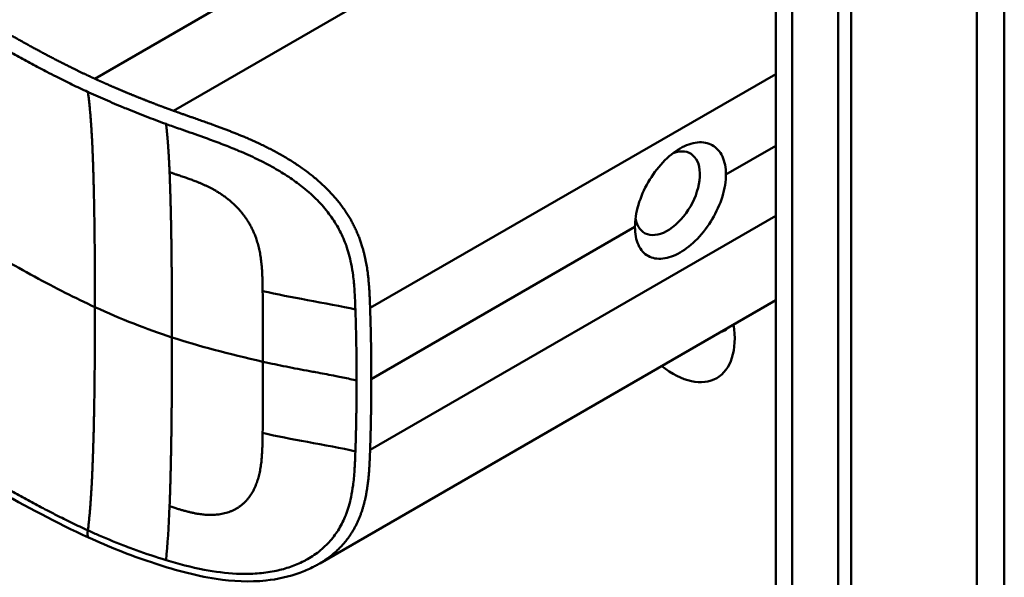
# Model space of a CAD drawing. Header units: millimetres. Extents: x 20 to 833, y 20 to 574.
# Tile 5 of 26: x 219 to 240, y 92 to 104. Entities that reach past the tile are written whole.
import ezdxf

# ---------------------------------------------------------------- set-up
doc = ezdxf.new("R2010")
doc.units = ezdxf.units.MM
doc.header["$LTSCALE"] = 2
doc.layers.add('Sichtbare Kanten(DIN)', color=7, linetype='Continuous', lineweight=50)
doc.layers.add('Sichtbare tangentiale Kanten(DIN)', color=7, linetype='Continuous', lineweight=50)

msp = doc.modelspace()

# ---------------------------------------------------------------- linework, layer by layer
at = {"layer": 'Sichtbare Kanten(DIN)'}
for p, q in [((235.3351, 58.9826), (235.3351, 120.8506)), ((236.9509, 120.2741), (236.9509, 57.753)), ((236.6765, 57.5946), (236.6765, 120.1157)), ((225.5287, 100.0553), (225.5287, 100.0553)), ((235.3351, 97.4866), (225.567, 91.847)), ((223.6666, 92.9648), (223.6666, 92.9656))]:
    msp.add_line(p, q, dxfattribs=at)
for centre, major_axis, start_param, end_param in [((233.0161, 99.7826), (0.4917, 0.8516), 2.5403847, 6.8889408), ((233.141, 97.4284), (0.93, -1.6108), 5.3100494, 7.2563212), ((233.7067, 97.755), (0.53, -0.918), 6.1242529, 6.4421177)]:
    msp.add_ellipse(centre, major_axis=major_axis, ratio=0.5773503, start_param=start_param, end_param=end_param, dxfattribs=at)
for points, knots in [([(240.2322, 124.1166), (240.2322, 113.23), (240.2322, 102.3433), (240.2322, 81.7207), (240.2322, 71.9846), (240.2322, 62.2485)], [0, 0, 0, 0, 10, 10, 18.9431402, 18.9431402, 18.9431402, 18.9431402]), ([(220.6175, 92.4008), (219.2261, 93.0393), (218.0161, 93.7987), (214.7139, 95.722), (212.6606, 96.9174), (204.4483, 101.6997), (198.2891, 105.2863), (189.8201, 110.218), (187.5102, 111.5629), (183.4681, 113.9171), (181.5567, 114.8415), (179.7725, 116.284), (179.4683, 116.5839), (179.0565, 117.1406), (178.917, 117.3912), (178.7471, 117.8591), (178.7003, 118.0751), (178.6786, 118.3971), (178.6784, 118.4992), (178.6904, 118.6827), (178.6989, 118.7599), (178.7152, 118.8595), (178.7167, 118.8681), (178.719, 118.8818), (178.7198, 118.8865), (178.7211, 118.8939), (178.7216, 118.8965), (178.7224, 118.9007), (178.7226, 118.9023), (178.723, 118.9043), (178.7231, 118.9049), (178.7232, 118.9057), (178.7233, 118.9061), (178.7235, 118.9071), (178.7236, 118.9077), (178.7238, 118.9086), (178.7238, 118.909), (178.7239, 118.9092)], [0, 0, 0, 0, 1.3308794, 1.3308794, 3.5179015, 3.5179015, 10.0789678, 10.0789678, 12.5393676, 12.5393676, 14.3850974, 14.3850974, 14.8271312, 14.8271312, 15.1578686, 15.1578686, 15.4259935, 15.4259935, 15.5482144, 15.5482144, 15.6399324, 15.6399324, 15.6484322, 15.6484322, 15.6525837, 15.6525837, 15.6546664, 15.6546664, 15.6558318, 15.6558318, 15.6562349, 15.6562349, 15.6565773, 15.6565773, 15.6571458, 15.6571458, 15.6577746, 15.6577746, 15.6577746, 15.6577746]), ([(234.2683, 100.1841), (234.2683, 100.3252), (234.2431, 100.4613), (234.1412, 100.6801), (234.0645, 100.7627), (233.889, 100.8609), (233.7786, 100.8834), (233.5383, 100.8589), (233.4082, 100.8119), (233.1651, 100.6715), (233.0356, 100.5686), (232.7978, 100.3165), (232.6894, 100.1674), (232.518, 99.8686), (232.4436, 99.699), (232.345, 99.3649), (232.3207, 99.2004), (232.3207, 99.0597)], [-1.5500919, -1.5500919, -1.5500919, -1.5500919, -1.4205609, -1.4205609, -1.2909969, -1.2909969, -1.1622062, -1.1622062, -1.0334154, -1.0334154, -0.9043555, -0.9043555, -0.7752956, -0.7752956, -0.6460012, -0.6460012, -0.5167398, -0.5167398, -0.5167398, -0.5167398]), ([(234.2683, 100.1841), (234.2683, 100.1841), (234.2683, 100.1841), (234.2683, 100.043), (234.2431, 99.8786), (234.1412, 99.5455), (234.0645, 99.3767), (233.889, 99.0804), (233.7786, 98.9328), (233.5383, 98.6831), (233.4082, 98.5809), (233.2868, 98.5108), (233.1651, 98.4405), (233.0356, 98.393), (232.7978, 98.3671), (232.6894, 98.3886), (232.518, 98.485), (232.4436, 98.5664), (232.345, 98.7833), (232.3207, 98.9188), (232.3207, 99.0596), (232.3207, 99.0597), (232.3207, 99.0597)], [1.55009, 1.55009, 1.55009, 1.55009, 1.5501229, 1.5501229, 1.6796868, 1.6796868, 1.8092507, 1.8092507, 1.9380413, 1.9380413, 2.0668318, 2.0668318, 2.0668318, 2.1958916, 2.1958916, 2.3249514, 2.3249514, 2.4542456, 2.4542456, 2.5835399, 2.5835399, 2.5835728, 2.5835728, 2.5835728, 2.5835728]), ([(225.567, 91.847), (225.5658, 91.8463), (225.5644, 91.8455), (225.5615, 91.8438), (225.5599, 91.8429), (225.5555, 91.8404), (225.5527, 91.8387), (225.5445, 91.8341), (225.5392, 91.8311), (225.5224, 91.8215), (225.511, 91.8152), (225.4699, 91.7926), (225.4406, 91.7772), (225.3235, 91.7183), (225.2351, 91.68), (224.911, 91.5596), (224.6645, 91.5056), (224.0639, 91.4426), (223.7027, 91.4607), (222.8743, 91.5872), (222.4074, 91.7204), (221.4947, 92.0242), (221.0446, 92.2048), (220.6175, 92.4008)], [0, 0, 0, 0, 0.0012941, 0.0012941, 0.0026898, 0.0026898, 0.0051287, 0.0051287, 0.0097123, 0.0097123, 0.0198657, 0.0198657, 0.0464708, 0.0464708, 0.126297, 0.126297, 0.3339944, 0.3339944, 0.6255132, 0.6255132, 1.0187873, 1.0187873, 1.429049, 1.429049, 1.429049, 1.429049])]:
    msp.add_open_spline(points, degree=3, knots=knots, dxfattribs=at)
at = {"layer": 'Sichtbare tangentiale Kanten(DIN)'}
for p, q in [((233.6658, 108.037), (222.4322, 101.5513)), ((223.9109, 104.0632), (220.7491, 102.2377)), ((235.3351, 102.3378), (226.647, 97.3217)), ((234.2683, 100.1841), (235.3351, 100.8)), ((235.3351, 99.2953), (226.647, 94.2792)), ((226.6726, 95.7987), (232.3207, 99.0597)), ((224.3449, 97.6846), (224.3448, 97.6874)), ((224.3449, 94.6421), (224.3448, 94.6393)), ((224.2524, 93.6779), (224.2524, 93.6776)), ((220.5997, 92.555), (220.602, 92.554)), ((224.2524, 91.6322), (224.2524, 91.6322))]:
    msp.add_line(p, q, dxfattribs=at)
for centre, major_axis, ratio, start_param, end_param in [((224.2901, 95.922), (0.0043, 3.5075), 0.0173373, 4.7832253, 5.238941), ((224.2901, 96.2875), (0.002, -3.5007), 0.0174047, 1.0814748, 1.537252)]:
    msp.add_ellipse(centre, major_axis=major_axis, ratio=ratio, start_param=start_param, end_param=end_param, dxfattribs=at)
for points, degree, knots in [([(220.7491, 102.2377), (220.7491, 102.2378), (220.7453, 102.2395), (220.6734, 102.2724), (220.5339, 102.3372), (220.3249, 102.4372), (220.056, 102.5707), (219.7337, 102.7384), (219.4186, 102.9079), (219.1058, 103.0823), (218.7929, 103.2595), (218.096, 103.6639), (217.0123, 104.2959), (215.5421, 105.1514), (213.6856, 106.2329), (211.4415, 107.5394), (209.1972, 108.8465), (206.9537, 110.1529), (204.7104, 111.4593), (202.4666, 112.7658), (200.2227, 114.0726), (197.9791, 115.379), (195.7349, 116.6859), (193.7147, 117.8623), (191.9199, 118.9075), (190.3503, 119.8214), (189.0049, 120.605), (187.8829, 121.2582), (186.7605, 121.912), (185.6371, 122.5659), (184.5152, 123.2197), (183.5485, 123.7819), (182.7406, 124.2534), (182.0845, 124.6338), (181.5907, 124.925), (181.2576, 125.1295), (180.9338, 125.338), (180.6232, 125.5526), (180.3283, 125.7739), (179.9979, 126.0485), (179.6514, 126.383), (179.319, 126.7858), (179.0462, 127.2607), (178.8874, 127.8018), (178.8729, 128.351), (179.0343, 129.0168), (179.4759, 129.7762), (180.1718, 130.4647), (180.9834, 131.0549), (181.8033, 131.5571), (182.4516, 131.9294), (182.8833, 132.1763), (183.2276, 132.3734), (183.433, 132.491), (183.5861, 132.5786), (183.6883, 132.6371), (183.7404, 132.6669)], 5, [0, 0, 0, 0, 0, 0, 0.0000532, 0.0060558, 0.116047, 0.2260383, 0.3360296, 0.4460209, 0.5560122, 0.6660035, 0.7759948, 0.8859861, 1.6827025, 2.479419, 3.2761354, 4.0728518, 4.8695683, 5.6662847, 6.4630012, 7.2597176, 8.0564341, 8.8531505, 9.649867, 10.4465834, 10.8449416, 11.2432998, 11.6416581, 12.0400163, 12.4383745, 12.8367327, 13.235091, 13.6334492, 13.7561598, 13.8788704, 14.0015811, 14.1242917, 14.2470023, 14.3697129, 14.4924236, 14.6151342, 14.8605554, 15.1059767, 15.3513979, 15.5968192, 15.8422404, 16.0876617, 16.5785042, 17.0693467, 17.314768, 17.5601892, 17.652615, 17.7450408, 17.8374666, 17.9335445, 17.9335445, 17.9335445, 17.9335445, 17.9335445, 17.9335445]), ([(218.026, 103.3363), (218.0737, 103.3086), (218.1217, 103.2806), (218.1694, 103.2529), (218.2253, 103.2205), (218.2809, 103.1881), (218.3418, 103.1528), (218.4546, 103.0873), (218.5528, 103.0305), (218.649, 102.9754), (218.6584, 102.9701), (218.6688, 102.9641), (218.6794, 102.958), (218.7786, 102.9013), (218.8716, 102.8486), (218.9666, 102.7953), (219.0713, 102.7365), (219.1754, 102.6786), (219.281, 102.6208), (219.3862, 102.5633), (219.492, 102.5064), (219.5974, 102.4506), (219.6381, 102.4291), (219.6799, 102.4071), (219.7219, 102.3853), (219.789, 102.3503), (219.8557, 102.3159), (219.9237, 102.2814), (220.0354, 102.2247), (220.1471, 102.1693), (220.2612, 102.114), (220.3726, 102.0601), (220.4862, 102.0065), (220.5968, 101.9557), (220.5998, 101.9544), (220.6008, 101.9539), (220.602, 101.9534)], 3, [0, 0, 0, 0, 0.05078067, 0.05078067, 0.05078067, 0.1102021, 0.1102021, 0.1102021, 0.2202767, 0.2202767, 0.2202767, 0.23095286, 0.23095286, 0.23095286, 0.33022951, 0.33022951, 0.33022951, 0.4395805, 0.4395805, 0.4395805, 0.54854182, 0.54854182, 0.54854182, 0.59063446, 0.59063446, 0.59063446, 0.6580998, 0.6580998, 0.6580998, 0.76890548, 0.76890548, 0.76890548, 0.8770848, 0.8770848, 0.8770848, 0.87997457, 0.87997457, 0.87997457, 0.87997457]), ([(222.4322, 101.5513), (222.4321, 101.5513), (222.4227, 101.5547), (222.3705, 101.5736), (222.2758, 101.6082), (222.1393, 101.659), (221.9606, 101.7269), (221.7528, 101.8085), (221.5462, 101.8918), (221.3433, 101.9762), (221.1424, 102.062), (220.9846, 102.1314), (220.8663, 102.1844), (220.7881, 102.2199), (220.7491, 102.2377)], 5, [0, 0, 0, 0, 0, 0, 0.00007894, 0.01381371, 0.07668964, 0.13956557, 0.20244149, 0.26531742, 0.32819335, 0.39106927, 0.4539452, 0.51676797, 0.51676797, 0.51676797, 0.51676797, 0.51676797, 0.51676797]), ([(220.602, 101.9534), (220.6082, 101.9505), (220.6144, 101.9477), (220.6206, 101.9448), (220.687, 101.9144), (220.753, 101.8847), (220.8193, 101.8552), (220.8854, 101.8257), (220.9521, 101.7964), (221.0194, 101.7672), (221.0868, 101.7381), (221.1543, 101.7092), (221.2219, 101.6808), (221.2474, 101.67), (221.273, 101.6593), (221.2988, 101.6485), (221.3415, 101.6307), (221.3844, 101.613), (221.4276, 101.5953), (221.4971, 101.5668), (221.5665, 101.5388), (221.6361, 101.5111), (221.7056, 101.4834), (221.7761, 101.4558), (221.8473, 101.4283), (221.9185, 101.4008), (221.9893, 101.3739), (222.0604, 101.3472), (222.1312, 101.3206), (222.2036, 101.2939), (222.2759, 101.2676)], 3, [0, 0, 0, 0, 0.00593799, 0.00593799, 0.00593799, 0.06876696, 0.06876696, 0.06876696, 0.13141451, 0.13141451, 0.13141451, 0.19404693, 0.19404693, 0.19404693, 0.2177013, 0.2177013, 0.2177013, 0.25674204, 0.25674204, 0.25674204, 0.3195011, 0.3195011, 0.3195011, 0.38223166, 0.38223166, 0.38223166, 0.44495846, 0.44495846, 0.44495846, 0.5075707, 0.5075707, 0.5075707, 0.5075707]), ([(226.647, 97.3217), (226.647, 97.3231), (226.6422, 97.4666), (226.6316, 97.7525), (226.6014, 98.1873), (226.4908, 98.7758), (226.121, 99.5022), (225.5065, 100.1375), (224.7598, 100.6311), (223.9632, 101.0037), (223.337, 101.2341), (222.8798, 101.3924), (222.5804, 101.4978), (222.4322, 101.5513)], 5, [0, 0, 0, 0, 0, 0, 0.0021022, 0.2198034, 0.4375046, 0.6552057, 0.8729069, 1.090608, 1.3083092, 1.5260104, 1.7436326, 1.7436326, 1.7436326, 1.7436326, 1.7436326, 1.7436326]), ([(222.2759, 101.2676), (222.2916, 101.2619), (222.3072, 101.2562), (222.323, 101.2506), (222.4188, 101.216), (222.5154, 101.1817), (222.6109, 101.1481), (222.7637, 101.0942), (222.9179, 101.0403), (223.0793, 100.9824), (223.1902, 100.9425), (223.3022, 100.9015), (223.4121, 100.8598), (223.5221, 100.8181), (223.6283, 100.7765), (223.7358, 100.7324), (223.771, 100.7179), (223.807, 100.7029), (223.8436, 100.6874), (223.9722, 100.6328), (224.1014, 100.5747), (224.2259, 100.5144), (224.3504, 100.4541), (224.4708, 100.3915), (224.5913, 100.3232), (224.6967, 100.2634), (224.8024, 100.1989), (224.9035, 100.1317), (225.0046, 100.0645), (225.1004, 99.9951), (225.1926, 99.9219), (225.2161, 99.9033), (225.2398, 99.8841), (225.2632, 99.8645), (225.3661, 99.7789), (225.4629, 99.6887), (225.5517, 99.5953), (225.6405, 99.5019), (225.7217, 99.4047), (225.794, 99.3051), (225.8639, 99.2089), (225.9258, 99.1103), (225.9804, 99.0084), (226.0351, 98.9064), (226.0828, 98.8007), (226.1242, 98.6881), (226.1272, 98.6801), (226.1299, 98.6725), (226.1324, 98.6655), (226.1763, 98.5426), (226.2128, 98.4109), (226.2412, 98.2701), (226.2585, 98.1841), (226.2715, 98.1027), (226.2827, 98.0165), (226.284, 98.0062), (226.2852, 97.9965), (226.2863, 97.9874), (226.2995, 97.8794), (226.3089, 97.7687), (226.316, 97.6531), (226.3231, 97.5375), (226.3266, 97.4513), (226.332, 97.2889)], 3, [0, 0, 0, 0, 0.0135271, 0.0135271, 0.0135271, 0.0957917, 0.0957917, 0.0957917, 0.2275588, 0.2275588, 0.2275588, 0.3181985, 0.3181985, 0.3181985, 0.4088383, 0.4088383, 0.4088383, 0.4385873, 0.4385873, 0.4385873, 0.5430912, 0.5430912, 0.5430912, 0.6475951, 0.6475951, 0.6475951, 0.7390043, 0.7390043, 0.7390043, 0.8304135, 0.8304135, 0.8304135, 0.8537246, 0.8537246, 0.8537246, 0.9560852, 0.9560852, 0.9560852, 1.0584459, 1.0584459, 1.0584459, 1.157356, 1.157356, 1.157356, 1.2562662, 1.2562662, 1.2562662, 1.263312, 1.263312, 1.263312, 1.386941, 1.386941, 1.386941, 1.4624438, 1.4624438, 1.4624438, 1.4715048, 1.4715048, 1.4715048, 1.5781325, 1.5781325, 1.5781325, 1.6847601, 1.6847601, 1.6847601, 1.6847601]), ([(224.3448, 97.6874), (224.3433, 97.8608), (224.3387, 98.3009), (224.272, 98.8085), (223.9725, 99.4471), (223.3909, 99.8627), (222.9094, 100.0541), (222.5346, 100.1687), (222.3513, 100.2329)], 5, [0, 0, 0, 0, 0, 0, 0.24920002, 0.49920002, 0.74920002, 0.99920002, 0.99920002, 0.99920002, 0.99920002, 0.99920002, 0.99920002]), ([(220.7532, 97.3411), (220.3264, 97.537), (219.9102, 97.748), (219.4565, 97.9954), (219.0029, 98.2429), (218.5901, 98.4837), (218.1772, 98.7241)], 3, [0, 0, 0, 0, 0.44038321, 0.44038321, 0.44038321, 0.88076642, 0.88076642, 0.88076642, 0.88076642]), ([(226.332, 97.2889), (226.0425, 97.3604), (225.6585, 97.4275), (225.3037, 97.4919), (224.9701, 97.5525), (224.6539, 97.6151), (224.3449, 97.6846)], 3, [0, 0, 0, 0, 0.46193774, 0.46193774, 0.46193774, 0.89612113, 0.89612113, 0.89612113, 0.89612113]), ([(226.3575, 95.7663), (226.3575, 95.8298), (226.3574, 95.8929), (226.3571, 95.9559), (226.3558, 96.2711), (226.3512, 96.5868), (226.3432, 96.905), (226.3416, 96.9689), (226.34, 97.0318), (226.3382, 97.093), (226.3364, 97.1539), (226.3344, 97.2165), (226.3322, 97.2819), (226.3322, 97.2843), (226.3321, 97.2866), (226.332, 97.2889)], 3, [0, 0, 0, 0, 0.05795206, 0.05795206, 0.05795206, 0.34771308, 0.34771308, 0.34771308, 0.40585328, 0.40585328, 0.40585328, 0.46369354, 0.46369354, 0.46369354, 0.46581276, 0.46581276, 0.46581276, 0.46581276]), ([(226.6726, 95.7987), (226.6726, 95.8621), (226.6724, 95.9255), (226.6722, 95.9889), (226.6719, 96.0523), (226.6715, 96.1157), (226.671, 96.1792), (226.6704, 96.2426), (226.6698, 96.3061), (226.669, 96.3696), (226.6682, 96.433), (226.6672, 96.4963), (226.6662, 96.5598), (226.6651, 96.6232), (226.6639, 96.6867), (226.6626, 96.7501), (226.6613, 96.8135), (226.6598, 96.8768), (226.6582, 96.9404), (226.6566, 97.0041), (226.6549, 97.068), (226.653, 97.1316), (226.6511, 97.1952), (226.6491, 97.2585), (226.647, 97.3217)], 3, [0.00001899, 0.00001899, 0.00001899, 0.00001899, 0.05816111, 0.05816111, 0.05816111, 0.11628438, 0.11628438, 0.11628438, 0.17440764, 0.17440764, 0.17440764, 0.23253091, 0.23253091, 0.23253091, 0.29065418, 0.29065418, 0.29065418, 0.34877745, 0.34877745, 0.34877745, 0.40690071, 0.40690071, 0.40690071, 0.46504242, 0.46504242, 0.46504242, 0.46504242]), ([(224.3511, 96.1701), (224.54, 96.1278), (224.6782, 96.0984), (224.8476, 96.0646), (225.017, 96.0307), (225.1856, 95.9992), (225.3543, 95.9682), (225.3965, 95.9604), (225.4387, 95.9526), (225.4808, 95.9449), (225.6074, 95.9216), (225.734, 95.8982), (225.8598, 95.8737), (225.8808, 95.8696), (225.9018, 95.8655), (225.9227, 95.8613), (225.9437, 95.8572), (225.9646, 95.853), (225.9855, 95.8488), (226.09, 95.8276), (226.1938, 95.8055), (226.2969, 95.781), (226.3175, 95.7761), (226.3379, 95.7712), (226.3575, 95.7663)], 3, [0, 0, 0, 0, 0.13009876, 0.13009876, 0.13009876, 0.26019753, 0.26019753, 0.26019753, 0.29272222, 0.29272222, 0.29272222, 0.39029629, 0.39029629, 0.39029629, 0.40655864, 0.40655864, 0.40655864, 0.42282098, 0.42282098, 0.42282098, 0.50413271, 0.50413271, 0.50413271, 0.52039505, 0.52039505, 0.52039505, 0.52039505]), ([(226.647, 94.2792), (226.647, 94.2792), (226.6483, 94.317), (226.6507, 94.3925), (226.6543, 94.5059), (226.6583, 94.6598), (226.6629, 94.8483), (226.6663, 95.0388), (226.6692, 95.2281), (226.6711, 95.4186), (226.6721, 95.5705), (226.6725, 95.6846), (226.6726, 95.7606), (226.6726, 95.7986)], 5, [0, 0, 0, 0, 0, 0, 0.00002001, 0.05815149, 0.11628297, 0.17441445, 0.23254593, 0.2906774, 0.34880888, 0.40694036, 0.46503399, 0.46503399, 0.46503399, 0.46503399, 0.46503399, 0.46503399]), ([(224.3448, 94.6393), (224.3433, 94.4664), (224.3387, 94.0106), (224.2709, 93.5157), (223.9742, 92.9727), (223.3893, 92.8208), (222.9108, 92.8956), (222.5999, 92.9937), (222.3513, 93.0701)], 5, [0, 0, 0, 0, 0, 0, 0.2491944, 0.4991944, 0.7491944, 0.9991944, 0.9991944, 0.9991944, 0.9991944, 0.9991944, 0.9991944]), ([(226.332, 94.2464), (226.0425, 94.3179), (225.6585, 94.385), (225.3036, 94.4494), (224.9701, 94.51), (224.6539, 94.5726), (224.3449, 94.6421)], 3, [0, 0, 0, 0, 0.46194496, 0.46194496, 0.46194496, 0.89611951, 0.89611951, 0.89611951, 0.89611951]), ([(225.567, 91.847), (225.6793, 91.9118), (225.9097, 92.0693), (226.2157, 92.3678), (226.4948, 92.8705), (226.6015, 93.4214), (226.6316, 93.8509), (226.6422, 94.1351), (226.647, 94.2779), (226.647, 94.2792)], 5, [0.9013192, 0.9013192, 0.9013192, 0.9013192, 0.9013192, 0.9013192, 1.08869603, 1.30638847, 1.5240809, 1.74177333, 1.74387447, 1.74387447, 1.74387447, 1.74387447, 1.74387447, 1.74387447]), ([(222.2759, 91.9176), (222.5424, 91.8373), (222.8168, 91.7638), (223.0936, 91.7102), (223.3244, 91.6656), (223.5559, 91.6351), (223.7878, 91.6246), (223.8074, 91.6238), (223.8272, 91.623), (223.8473, 91.6224), (223.9756, 91.6185), (224.1043, 91.621), (224.2282, 91.6303), (224.3522, 91.6396), (224.4722, 91.6554), (224.5924, 91.6791), (224.6976, 91.6998), (224.8031, 91.727), (224.904, 91.7601), (225.0049, 91.7933), (225.1005, 91.8319), (225.1926, 91.8768), (225.2167, 91.8886), (225.2408, 91.9009), (225.2647, 91.9137), (225.3675, 91.9689), (225.4642, 92.032), (225.5528, 92.1019), (225.6415, 92.1719), (225.7226, 92.2491), (225.7948, 92.3317), (225.8645, 92.4115), (225.9262, 92.4965), (225.9807, 92.587), (226.0353, 92.6776), (226.0829, 92.774), (226.1242, 92.879), (226.1273, 92.8867), (226.1301, 92.8939), (226.1326, 92.9007), (226.1753, 93.0125), (226.2111, 93.1351), (226.2392, 93.2677), (226.2572, 93.353), (226.2707, 93.4346), (226.2822, 93.5215), (226.2837, 93.5331), (226.2851, 93.5438), (226.2864, 93.554), (226.2995, 93.6602), (226.309, 93.7699), (226.316, 93.8844), (226.3231, 93.9988), (226.3266, 94.0848), (226.332, 94.2464)], 3, [0, 0, 0, 0, 0.2307616, 0.2307616, 0.2307616, 0.4232269, 0.4232269, 0.4232269, 0.4395154, 0.4395154, 0.4395154, 0.5437339, 0.5437339, 0.5437339, 0.6479524, 0.6479524, 0.6479524, 0.7391727, 0.7391727, 0.7391727, 0.8303931, 0.8303931, 0.8303931, 0.8541945, 0.8541945, 0.8541945, 0.9564832, 0.9564832, 0.9564832, 1.0587718, 1.0587718, 1.0587718, 1.1575136, 1.1575136, 1.1575136, 1.2562554, 1.2562554, 1.2562554, 1.2634816, 1.2634816, 1.2634816, 1.383867, 1.383867, 1.383867, 1.4613031, 1.4613031, 1.4613031, 1.4716059, 1.4716059, 1.4716059, 1.5781685, 1.5781685, 1.5781685, 1.684731, 1.684731, 1.684731, 1.684731]), ([(218.026, 93.9371), (218.0724, 93.9101), (218.1192, 93.8829), (218.1656, 93.8559), (218.2226, 93.8227), (218.2795, 93.7897), (218.3418, 93.7535), (218.4544, 93.6882), (218.5525, 93.6314), (218.6485, 93.5764), (218.6563, 93.572), (218.665, 93.567), (218.6739, 93.5619), (218.7749, 93.5041), (218.8694, 93.4505), (218.966, 93.3964), (219.0704, 93.3377), (219.1744, 93.28), (219.2798, 93.2223), (219.3849, 93.1648), (219.4906, 93.108), (219.5954, 93.0526), (219.6263, 93.0362), (219.6579, 93.0196), (219.6899, 93.0028), (219.7675, 92.9623), (219.8444, 92.9226), (219.9225, 92.8829), (220.0338, 92.8263), (220.1452, 92.771), (220.258, 92.7163), (220.3715, 92.6613), (220.4858, 92.6073), (220.5997, 92.555)], 3, [0, 0, 0, 0, 0.04936867, 0.04936867, 0.04936867, 0.11014179, 0.11014179, 0.11014179, 0.22014326, 0.22014326, 0.22014326, 0.2290985, 0.2290985, 0.2290985, 0.32998918, 0.32998918, 0.32998918, 0.4391613, 0.4391613, 0.4391613, 0.54803878, 0.54803878, 0.54803878, 0.58009837, 0.58009837, 0.58009837, 0.65768707, 0.65768707, 0.65768707, 0.76818131, 0.76818131, 0.76818131, 0.87925552, 0.87925552, 0.87925552, 0.87925552]), ([(220.6182, 92.4031), (220.608, 92.4068), (220.6007, 92.4157), (220.5969, 92.4312), (220.5901, 92.4592), (220.5942, 92.5047), (220.5997, 92.555)], 3, [0.45699144, 0.45699144, 0.45699144, 0.45699144, 0.6504188, 0.6504188, 0.6504188, 1, 1, 1, 1]), ([(220.602, 92.554), (220.6075, 92.5515), (220.613, 92.5489), (220.6186, 92.5464), (220.692, 92.5128), (220.769, 92.4783), (220.841, 92.4469), (221.027, 92.3658), (221.2282, 92.2831), (221.4282, 92.2068), (221.4455, 92.2002), (221.4633, 92.1935), (221.4807, 92.187), (221.5327, 92.1674), (221.5841, 92.1484), (221.6361, 92.1296), (221.8444, 92.0544), (222.0579, 91.9834), (222.2759, 91.9176)], 3, [0, 0, 0, 0, 0.00531619, 0.00531619, 0.00531619, 0.07550479, 0.07550479, 0.07550479, 0.25684052, 0.25684052, 0.25684052, 0.27252586, 0.27252586, 0.27252586, 0.31946639, 0.31946639, 0.31946639, 0.50757072, 0.50757072, 0.50757072, 0.50757072])]:
    msp.add_open_spline(points, degree=degree, knots=knots, dxfattribs=at)
for points, degree in [([(239.6464, 61.4321), (239.6464, 92.3661), (239.6464, 123.3001)], 2), ([(235.6866, 58.4927), (235.6866, 79.1153), (235.6866, 99.738), (235.6865, 120.3608)], 3), ([(220.7532, 97.3411), (220.7532, 98.4759), (220.7427, 99.6047), (220.7216, 100.6213), (220.6808, 101.4145), (220.602, 101.9534)], 5), ([(222.3513, 100.2329), (222.3407, 100.4806), (222.3282, 100.7107), (222.3134, 100.9196), (222.2961, 101.1056), (222.2759, 101.2676)], 5), ([(222.3513, 100.2329), (222.3756, 99.666), (222.3902, 98.9992), (222.3988, 98.2571), (222.4031, 97.4762), (222.4031, 96.692)], 5), ([(220.7532, 97.3409), (220.7532, 96.2061), (220.7427, 95.0652), (220.7216, 94.0242), (220.6808, 93.1839), (220.602, 92.554)], 5), ([(222.4031, 96.692), (221.8561, 96.8705), (221.3143, 97.0837), (220.7532, 97.3411)], 3), ([(222.3513, 93.0701), (222.3756, 93.6749), (222.3902, 94.3645), (222.3988, 95.12), (222.4031, 95.9076), (222.4031, 96.6918)], 5), ([(222.4031, 96.692), (222.9578, 96.5109), (223.6072, 96.337), (224.3511, 96.1701)], 3), ([(222.3513, 93.0701), (222.3335, 92.6271), (222.3096, 92.2398), (222.2759, 91.9176)], 3)]:
    msp.add_open_spline(points, degree=degree, dxfattribs=at)
msp.add_rational_spline([(226.3575, 95.7661), (226.3575, 95.7345), (226.3575, 95.703), (226.3574, 95.6715), (226.3574, 95.6399), (226.3573, 95.6084), (226.3571, 95.577), (226.3561, 95.3247), (226.3529, 95.0725), (226.3477, 94.8204), (226.3464, 94.7598), (226.3449, 94.697), (226.3433, 94.6314), (226.3416, 94.5648), (226.3399, 94.5019), (226.3382, 94.4418), (226.3364, 94.3819), (226.3344, 94.3193), (226.3322, 94.2533), (226.3322, 94.251), (226.3321, 94.2487), (226.332, 94.2464)], [1, 1, 1, 1, 1.00008958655, 1.00008958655, 1, 1, 1, 1, 1.00223380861, 1.00223380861, 1, 1.00382742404, 1.00382742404, 1, 1.00355055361, 1.00355055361, 1, 1, 1, 1], degree=3, knots=[0, 0, 0, 0, 0.02894743, 0.02894743, 0.02894743, 0.05789486, 0.05789486, 0.05789486, 0.28973545, 0.28973545, 0.28973545, 0.34769404, 0.34769404, 0.34769404, 0.40585376, 0.40585376, 0.40585376, 0.46369222, 0.46369222, 0.46369222, 0.46581292, 0.46581292, 0.46581292, 0.46581292], dxfattribs=at)

doc.saveas('drawing.dxf')
